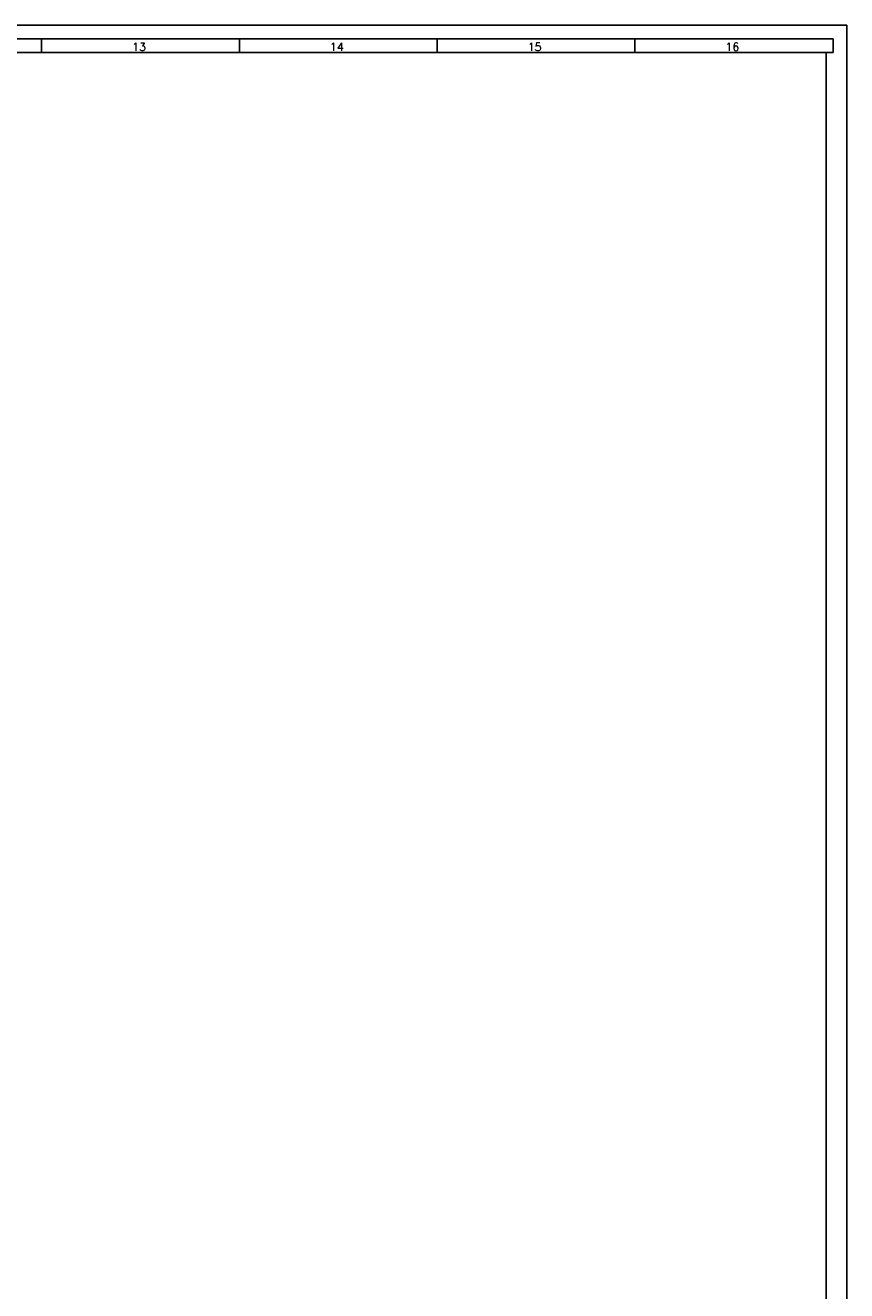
# Model space of a CAD drawing. Header units: millimetres. Extents: x 0 to 1189, y 0 to 841.
# Tile 8 of 8: x 888 to 1189, y 378 to 841. Entities that reach past the tile are written whole.
import ezdxf

# ---------------------------------------------------------------- set-up
doc = ezdxf.new("R2010")
doc.units = ezdxf.units.MM
doc.layers.add('FORMATO', color=7, linetype='Continuous')
doc.styles.add('SLDTEXTSTYLE0', font='ROMANS')

msp = doc.modelspace()

# ---------------------------------------------------------------- linework, layer by layer
at = {"layer": 'FORMATO'}
for p, q in [((1189, 841), (0, 841)), ((1189, 0), (1189, 841)), ((1184, 836), (25, 836)), ((894.16, 836), (894.16, 831)), ((966.59, 836), (966.59, 831)), ((1039.02, 836), (1039.02, 831)), ((1111.45, 836), (1111.45, 831)), ((1184, 836), (1184, 831)), ((25, 831), (1184, 831)), ((1181.52, 5), (1181.52, 831))]:
    msp.add_line(p, q, dxfattribs=at)

# ---------------------------------------------------------------- texts
at = {"layer": 'FORMATO', "char_height": 3, "attachment_point": 2, "style": 'SLDTEXTSTYLE0'}
for s, insert in [('13', (929.84, 834.6)), ('14', (1002.27, 834.6)), ('15', (1074.7, 834.6)), ('16', (1147.13, 834.6))]:
    msp.add_mtext(s, dxfattribs=dict(at, insert=insert))

doc.saveas('drawing.dxf')
